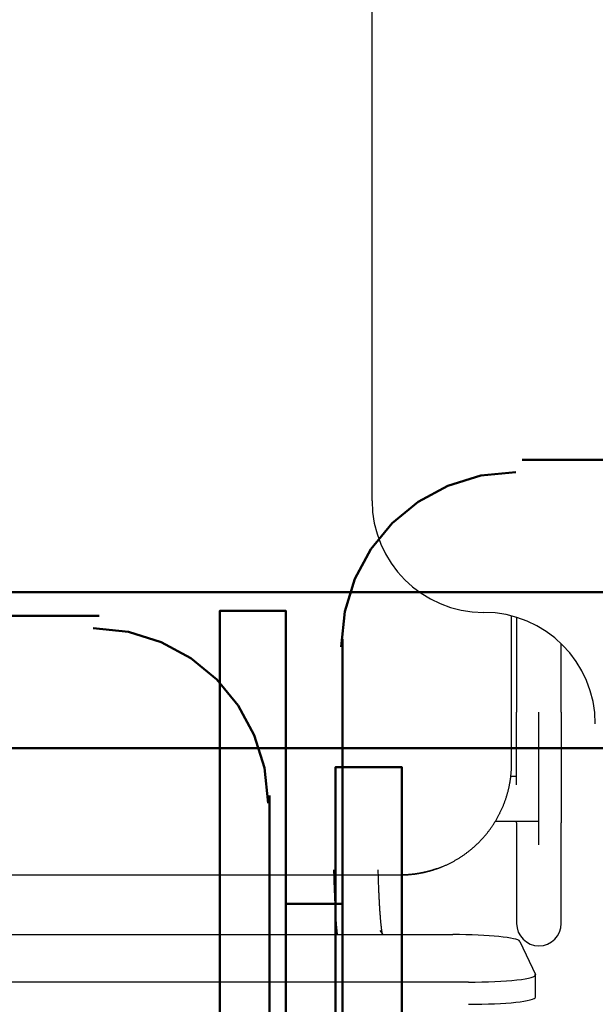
# Model space of a CAD drawing. Header units: metres. Extents: x -1 to 430, y -6 to 31.
# Tile 88 of 169: x 418.095 to 418.353, y 15.135 to 15.576. Entities that reach past the tile are written whole.
import ezdxf

# ---------------------------------------------------------------- set-up
doc = ezdxf.new("R2010")
doc.units = ezdxf.units.M
doc.linetypes.add('CONTINUA', pattern=[0])
for name, color, linetype, lineweight in [('P4 MOBLES', 7, 'CONTINUA', 25), ('P5 MOBLES', 7, 'CONTINUA', 25), ('PA MOBLES', 7, 'CONTINUA', 25)]:
    doc.layers.add(name, color=color, linetype=linetype, lineweight=lineweight)

# ---------------------------------------------------------------- blocks, each defined once
blk = doc.blocks.new('OBJETO_COMPLEJO_116')
at = {"layer": 'P4 MOBLES', "color": 202, "linetype": 'CONTINUA', "lineweight": 50, "transparency": 33554687}
for p, q in [((418.61215, 15.37872), (418.32006, 15.37872)), ((418.23963, 15.29829), (418.23963, 14.94694)), ((418.21423, 15.17977), (418.23963, 15.17977))]:
    blk.add_line(p, q, dxfattribs=at)
blk.add_lwpolyline([(419.16669, 16.11953), (417.76552, 16.11953), (417.76552, 15.31946), (419.16669, 15.31946), (419.16669, 16.11953)], close=True, dxfattribs=at)
for points in [[(418.23898, 15.29488), (418.24058, 15.31067), (418.24514, 15.32537), (418.25236, 15.33867), (418.26192, 15.35026), (418.27351, 15.35982), (418.28681, 15.36704), (418.30152, 15.37161), (418.3173, 15.3732)], [(418.21423, 15.04854), (418.1846, 15.04854), (418.1846, 15.31099), (418.21423, 15.31099), (418.21423, 14.92154), (418.25233, 14.92154)]]:
    blk.add_lwpolyline(points, dxfattribs=at)
blk = doc.blocks.new('OBJETO_COMPLEJO_169')
at = {"layer": 'P5 MOBLES', "color": 202, "linetype": 'CONTINUA', "lineweight": 50, "transparency": 33554687}
for p, q in [((418.13069, 15.30872), (417.8386, 15.30872)), ((418.20689, 14.87694), (418.20689, 15.22829))]:
    blk.add_line(p, q, dxfattribs=at)
blk.add_lwpolyline([(418.68524, 16.04953), (417.28406, 16.04953), (417.28406, 15.24946), (418.68524, 15.24946), (418.68524, 16.04953)], close=True, dxfattribs=at)
for points in [[(418.12794, 15.3032), (418.14373, 15.30161), (418.15843, 15.29704), (418.17173, 15.28982), (418.18332, 15.28026), (418.19288, 15.26867), (418.2001, 15.25537), (418.20467, 15.24067), (418.20626, 15.22488)], [(418.23652, 14.97854), (418.26615, 14.97854), (418.26615, 15.24099), (418.23652, 15.24099), (418.23652, 14.85154), (418.19419, 14.85154)]]:
    blk.add_lwpolyline(points, dxfattribs=at)

msp = doc.modelspace()

# ---------------------------------------------------------------- linework, layer by layer
at = {"layer": 'PA MOBLES', "color": 180, "transparency": 33554687}
for p, q in [((418.25283, 15.36033), (418.25283, 15.64033)), ((418.31534, 15.24267), (418.31534, 15.30874)), ((418.31756, 15.30811), (418.31756, 15.26569)), ((418.33756, 15.26569), (418.33756, 15.29629)), ((418.32756, 15.20612), (418.32756, 15.26569)), ((418.31756, 15.23681), (418.31499, 15.23681)), ((418.32756, 15.21681), (418.32756, 15.23681)), ((418.30813, 15.21681), (418.32756, 15.21681)), ((418.31756, 15.216), (418.31756, 15.17094)), ((418.33756, 15.17094), (418.33756, 15.216)), ((417.91976, 15.19268), (418.26591, 15.19268)), ((417.91976, 15.19268), (418.26591, 15.19268)), ((418.25777, 15.16597), (418.25642, 15.16775)), ((417.89608, 15.16597), (418.289, 15.16597)), ((418.31897, 15.16293), (418.32597, 15.14803)), ((418.326, 15.13792), (418.326, 15.14787)), ((418.296, 15.14467), (417.88908, 15.14467))]:
    msp.add_line(p, q, dxfattribs=at)
for points in [[(418.31756, 15.23313), (418.31756, 15.23317), (418.31756, 15.2332), (418.31756, 15.23324), (418.31756, 15.23327), (418.31756, 15.23331), (418.31756, 15.23334), (418.31756, 15.23338), (418.31756, 15.23341), (418.31756, 15.23345), (418.31756, 15.23349), (418.31756, 15.23352), (418.31756, 15.23356), (418.31756, 15.23359), (418.31756, 15.23363), (418.31756, 15.23366), (418.31756, 15.2337), (418.31756, 15.23373), (418.31756, 15.23377), (418.31756, 15.23381), (418.31756, 15.23384), (418.31756, 15.23388), (418.31756, 15.23391), (418.31756, 15.23395), (418.31756, 15.23398), (418.31756, 15.23402), (418.31756, 15.23406), (418.31756, 15.23409), (418.31756, 15.23413), (418.31756, 15.23416), (418.31756, 15.2342), (418.31756, 15.23464), (418.31756, 15.23509), (418.31756, 15.23554), (418.31756, 15.236), (418.31756, 15.23646), (418.31756, 15.23692), (418.31756, 15.23739), (418.31756, 15.23786), (418.31756, 15.23833), (418.31756, 15.23881), (418.31756, 15.23929), (418.31756, 15.23977), (418.31756, 15.24026), (418.31756, 15.24075), (418.31756, 15.24124), (418.31756, 15.24173), (418.31756, 15.24223), (418.31756, 15.24274), (418.31756, 15.24324), (418.31756, 15.24375), (418.31756, 15.24426), (418.31756, 15.24478), (418.31756, 15.24529), (418.31756, 15.24581), (418.31756, 15.24633), (418.31756, 15.24686), (418.31756, 15.24739), (418.31756, 15.24792), (418.31756, 15.24845), (418.31756, 15.24898), (418.31756, 15.24952), (418.31756, 15.25006), (418.31756, 15.2506), (418.31756, 15.25115), (418.31756, 15.25169), (418.31756, 15.25224), (418.31756, 15.25278), (418.31756, 15.25333), (418.31756, 15.25388), (418.31756, 15.25444), (418.31756, 15.25499), (418.31756, 15.25554), (418.31756, 15.2561), (418.31756, 15.25666), (418.31756, 15.25721), (418.31756, 15.25777), (418.31756, 15.25833), (418.31756, 15.2589), (418.31756, 15.25946), (418.31756, 15.26002), (418.31756, 15.26059), (418.31756, 15.26115), (418.31756, 15.26172), (418.31756, 15.26228), (418.31756, 15.26285), (418.31756, 15.26342), (418.31756, 15.26398), (418.31756, 15.26455), (418.31756, 15.26512), (418.31756, 15.26569)], [(418.33756, 15.26569), (418.33756, 15.26504), (418.33756, 15.26439), (418.33756, 15.26374), (418.33756, 15.26309), (418.33756, 15.26244), (418.33756, 15.26179), (418.33756, 15.26115), (418.33756, 15.2605), (418.33756, 15.25986), (418.33756, 15.25921), (418.33756, 15.25857), (418.33756, 15.25793), (418.33756, 15.25729), (418.33756, 15.25665), (418.33756, 15.25602), (418.33756, 15.25538), (418.33756, 15.25475), (418.33756, 15.25412), (418.33756, 15.25349), (418.33756, 15.25286), (418.33756, 15.25223), (418.33756, 15.25161), (418.33756, 15.25099), (418.33756, 15.25037), (418.33756, 15.24975), (418.33756, 15.24914), (418.33756, 15.24853), (418.33756, 15.24792), (418.33756, 15.24731), (418.33756, 15.24671), (418.33756, 15.24611), (418.33756, 15.24551), (418.33756, 15.24492), (418.33756, 15.24433), (418.33756, 15.24374), (418.33756, 15.24316), (418.33756, 15.24258), (418.33756, 15.24201), (418.33756, 15.24144), (418.33756, 15.24088), (418.33756, 15.24031), (418.33756, 15.23976), (418.33756, 15.23921), (418.33756, 15.23866), (418.33756, 15.23812), (418.33756, 15.23758), (418.33756, 15.23704), (418.33756, 15.23652), (418.33756, 15.23599), (418.33756, 15.23547), (418.33756, 15.23496), (418.33756, 15.23445), (418.33756, 15.23395), (418.33756, 15.23345), (418.33756, 15.23295), (418.33756, 15.23247), (418.33756, 15.23198), (418.33756, 15.23151), (418.33756, 15.23103), (418.33756, 15.23057), (418.33756, 15.23016), (418.33756, 15.22977), (418.33756, 15.22937), (418.33756, 15.22899), (418.33756, 15.2286), (418.33756, 15.22822), (418.33756, 15.22785), (418.33756, 15.22748), (418.33756, 15.22712), (418.33756, 15.22676), (418.33756, 15.22641), (418.33756, 15.22606), (418.33756, 15.22571), (418.33756, 15.22538), (418.33756, 15.22504), (418.33756, 15.22472), (418.33756, 15.22439), (418.33756, 15.22408), (418.33756, 15.22376), (418.33756, 15.22346), (418.33756, 15.22316), (418.33756, 15.22286), (418.33756, 15.22257), (418.33756, 15.22229), (418.33756, 15.22201), (418.33756, 15.22173), (418.33756, 15.22147), (418.33756, 15.2212), (418.33756, 15.22095), (418.33756, 15.2207), (418.33756, 15.22045), (418.33756, 15.22021), (418.33756, 15.21998), (418.33756, 15.21975), (418.33756, 15.21953), (418.33756, 15.21931), (418.33756, 15.21911), (418.33756, 15.2189), (418.33756, 15.2187), (418.33756, 15.21851), (418.33756, 15.21833), (418.33756, 15.21815), (418.33756, 15.21798), (418.33756, 15.21781), (418.33756, 15.21765), (418.33756, 15.2175), (418.33756, 15.21735), (418.33756, 15.21721), (418.33756, 15.21707), (418.33756, 15.21694), (418.33756, 15.21682), (418.33756, 15.2167), (418.33756, 15.21659), (418.33756, 15.21649), (418.33756, 15.21639), (418.33756, 15.2163), (418.33756, 15.21621), (418.33756, 15.21613), (418.33756, 15.21606), (418.33756, 15.216)], [(418.2817, 15.19543), (418.28179, 15.19546), (418.28189, 15.19549), (418.28198, 15.19552), (418.28207, 15.19556), (418.28216, 15.19559), (418.28226, 15.19562), (418.28235, 15.19566), (418.28244, 15.19569), (418.28253, 15.19572), (418.28263, 15.19576), (418.28272, 15.19579), (418.28281, 15.19583), (418.2829, 15.19586), (418.283, 15.1959), (418.28309, 15.19593), (418.28318, 15.19597), (418.28327, 15.196), (418.28336, 15.19604), (418.28346, 15.19607), (418.28355, 15.19611), (418.28364, 15.19614), (418.28373, 15.19618), (418.28382, 15.19622), (418.28391, 15.19625), (418.28401, 15.19629), (418.2841, 15.19633), (418.28419, 15.19636), (418.28428, 15.1964), (418.28437, 15.19644), (418.28446, 15.19648), (418.28477, 15.1966), (418.28508, 15.19674), (418.28538, 15.19687), (418.28569, 15.197), (418.28599, 15.19714), (418.28629, 15.19728), (418.28659, 15.19742), (418.2869, 15.19756), (418.2872, 15.19771), (418.28749, 15.19785), (418.28779, 15.198), (418.28809, 15.19815), (418.28838, 15.1983), (418.28868, 15.19846), (418.28897, 15.19861), (418.28926, 15.19877), (418.28955, 15.19893), (418.28984, 15.19909), (418.29013, 15.19926), (418.29042, 15.19942), (418.2907, 15.19959), (418.29099, 15.19976), (418.29127, 15.19993), (418.29155, 15.2001), (418.29184, 15.20027), (418.29211, 15.20045), (418.29239, 15.20063), (418.29267, 15.20081), (418.29294, 15.20099), (418.29322, 15.20117), (418.29349, 15.20135), (418.29376, 15.20154), (418.29403, 15.20173), (418.2943, 15.20191), (418.29456, 15.2021), (418.29483, 15.2023), (418.29509, 15.20249), (418.29535, 15.20268), (418.29561, 15.20288), (418.29587, 15.20308), (418.29612, 15.20328), (418.29638, 15.20348), (418.29663, 15.20368), (418.29688, 15.20388), (418.29713, 15.20409), (418.29738, 15.20429), (418.29763, 15.2045), (418.29787, 15.20471), (418.29811, 15.20492), (418.29835, 15.20513), (418.29859, 15.20534), (418.29883, 15.20555), (418.29907, 15.20577), (418.2993, 15.20598), (418.29953, 15.2062), (418.29976, 15.20641), (418.29999, 15.20663), (418.30022, 15.20685), (418.30044, 15.20707), (418.30066, 15.20729), (418.30089, 15.20751), (418.30111, 15.20774), (418.30133, 15.20797), (418.30155, 15.2082), (418.30177, 15.20843), (418.30198, 15.20866), (418.3022, 15.20889), (418.30241, 15.20913), (418.30263, 15.20937), (418.30284, 15.20961), (418.30305, 15.20985), (418.30326, 15.21009), (418.30347, 15.21034), (418.30368, 15.21058), (418.30389, 15.21083), (418.30409, 15.21108), (418.30429, 15.21133), (418.3045, 15.21159), (418.3047, 15.21184), (418.3049, 15.2121), (418.3051, 15.21236), (418.30529, 15.21262), (418.30549, 15.21288), (418.30568, 15.21314), (418.30588, 15.21341), (418.30607, 15.21367), (418.30626, 15.21394), (418.30645, 15.21421), (418.30663, 15.21448), (418.30682, 15.21476), (418.307, 15.21503), (418.30718, 15.2153), (418.30736, 15.21558), (418.30754, 15.21586), (418.30771, 15.21614), (418.30789, 15.21642), (418.30806, 15.2167), (418.30823, 15.21699), (418.3084, 15.21727), (418.30857, 15.21756), (418.30874, 15.21785), (418.3089, 15.21813), (418.30906, 15.21843), (418.30922, 15.21872), (418.30938, 15.21901), (418.30954, 15.2193), (418.30969, 15.2196), (418.30984, 15.21989), (418.31, 15.22019), (418.31014, 15.22049), (418.31029, 15.22079), (418.31044, 15.22109), (418.31058, 15.22139), (418.31072, 15.22169), (418.31086, 15.22199), (418.311, 15.2223), (418.31113, 15.2226), (418.31126, 15.22291), (418.3114, 15.22322), (418.31152, 15.22352), (418.31165, 15.22383), (418.31178, 15.22414), (418.3119, 15.22445), (418.31202, 15.22476), (418.31214, 15.22508), (418.31225, 15.22539), (418.31237, 15.2257), (418.31248, 15.22602), (418.31259, 15.22633), (418.3127, 15.22665), (418.3128, 15.22696), (418.31291, 15.22728), (418.31301, 15.2276), (418.31311, 15.22791), (418.3132, 15.22823), (418.3133, 15.22855), (418.31339, 15.22887), (418.31348, 15.22919), (418.31357, 15.22951), (418.31366, 15.22983), (418.31374, 15.23015), (418.31382, 15.23047), (418.3139, 15.23079), (418.31398, 15.23112), (418.31406, 15.23144), (418.31413, 15.23176), (418.3142, 15.23208), (418.31427, 15.23241), (418.31434, 15.23273), (418.3144, 15.23305), (418.31446, 15.23337), (418.31452, 15.2337), (418.31458, 15.23402), (418.31464, 15.23434), (418.31469, 15.23467), (418.31474, 15.23499), (418.31479, 15.23531), (418.31484, 15.23564), (418.31488, 15.23596), (418.31493, 15.23628), (418.31497, 15.23661), (418.315, 15.23693), (418.31504, 15.23725), (418.31507, 15.23757), (418.31511, 15.2379), (418.31514, 15.23822), (418.31516, 15.23854), (418.31519, 15.23886), (418.31521, 15.23918), (418.31523, 15.2395), (418.31525, 15.23982), (418.31527, 15.24014), (418.31529, 15.24046), (418.3153, 15.24078), (418.31531, 15.24109), (418.31532, 15.24141), (418.31533, 15.24173), (418.31533, 15.24204), (418.31534, 15.24236), (418.31534, 15.24267)], [(418.31756, 15.216), (418.31756, 15.21601), (418.31756, 15.21603), (418.31756, 15.21605), (418.31756, 15.21607), (418.31756, 15.2161), (418.31756, 15.21612), (418.31756, 15.21614), (418.31756, 15.21616), (418.31756, 15.21619), (418.31756, 15.21621), (418.31756, 15.21623), (418.31756, 15.21626), (418.31756, 15.21629), (418.31756, 15.21631), (418.31756, 15.21634), (418.31756, 15.21637), (418.31756, 15.21639), (418.31756, 15.21642), (418.31756, 15.21645), (418.31756, 15.21648), (418.31756, 15.21651), (418.31756, 15.21654), (418.31756, 15.21657), (418.31756, 15.2166), (418.31756, 15.21664), (418.31756, 15.21667), (418.31756, 15.2167), (418.31756, 15.21674), (418.31756, 15.21677), (418.31756, 15.21681)], [(418.23561, 15.19493), (418.23561, 15.19483), (418.23561, 15.19473), (418.23561, 15.19463), (418.23562, 15.19453), (418.23562, 15.19444), (418.23562, 15.19434), (418.23562, 15.19424), (418.23563, 15.19414), (418.23563, 15.19405), (418.23563, 15.19395), (418.23563, 15.19385), (418.23563, 15.19375), (418.23564, 15.19366), (418.23564, 15.19356), (418.23564, 15.19346), (418.23564, 15.19336), (418.23565, 15.19327), (418.23565, 15.19317), (418.23565, 15.19307), (418.23565, 15.19298), (418.23566, 15.19288), (418.23566, 15.19278), (418.23566, 15.19268), (418.23566, 15.19259), (418.23567, 15.19249), (418.23567, 15.19239), (418.23567, 15.1923), (418.23568, 15.1922), (418.23568, 15.19211), (418.23568, 15.19201), (418.2357, 15.19139), (418.23572, 15.19077), (418.23573, 15.19015), (418.23575, 15.18954), (418.23577, 15.18894), (418.23579, 15.18834), (418.23581, 15.18774), (418.23584, 15.18714), (418.23586, 15.18655), (418.23588, 15.18597), (418.2359, 15.18539), (418.23593, 15.18481), (418.23595, 15.18424), (418.23597, 15.18367), (418.236, 15.18311), (418.23602, 15.18255), (418.23605, 15.182), (418.23608, 15.18145), (418.2361, 15.18091), (418.23613, 15.18037), (418.23616, 15.17984), (418.23619, 15.17931), (418.23622, 15.17879), (418.23624, 15.17827), (418.23627, 15.17775), (418.2363, 15.17725), (418.23634, 15.17674), (418.23637, 15.17625), (418.2364, 15.17575), (418.23643, 15.17527), (418.23646, 15.17487), (418.23649, 15.17447), (418.23651, 15.17409), (418.23654, 15.17371), (418.23657, 15.17334), (418.23659, 15.17297), (418.23662, 15.17262), (418.23664, 15.17226), (418.23667, 15.17192), (418.2367, 15.17158), (418.23672, 15.17125), (418.23675, 15.17092), (418.23678, 15.1706), (418.2368, 15.17028), (418.23683, 15.16997), (418.23685, 15.16967), (418.23688, 15.16937), (418.23691, 15.16908), (418.23693, 15.16879), (418.23696, 15.16851), (418.23699, 15.16824), (418.23701, 15.16797), (418.23704, 15.1677), (418.23707, 15.16744), (418.23709, 15.16719), (418.23712, 15.16694), (418.23715, 15.16669), (418.23718, 15.16645), (418.2372, 15.16621), (418.23723, 15.16598)], [(418.25743, 15.16642), (418.25742, 15.16647), (418.25741, 15.16653), (418.2574, 15.16659), (418.25739, 15.16665), (418.25738, 15.16671), (418.25737, 15.16678), (418.25736, 15.16684), (418.25735, 15.16691), (418.25733, 15.16698), (418.25732, 15.16705), (418.25731, 15.16712), (418.2573, 15.1672), (418.25729, 15.16728), (418.25728, 15.16736), (418.25726, 15.16744), (418.25725, 15.16752), (418.25724, 15.1676), (418.25723, 15.16769), (418.25722, 15.16778), (418.2572, 15.16787), (418.25719, 15.16796), (418.25718, 15.16806), (418.25716, 15.16815), (418.25715, 15.16825), (418.25714, 15.16835), (418.25713, 15.16845), (418.25711, 15.16856), (418.2571, 15.16866), (418.25709, 15.16877), (418.25707, 15.16888), (418.25705, 15.16909), (418.25702, 15.16931), (418.257, 15.16954), (418.25697, 15.16977), (418.25694, 15.17001), (418.25692, 15.17026), (418.25689, 15.17051), (418.25686, 15.17077), (418.25684, 15.17104), (418.25681, 15.17131), (418.25679, 15.17159), (418.25676, 15.17187), (418.25673, 15.17217), (418.25671, 15.17247), (418.25668, 15.17277), (418.25665, 15.17309), (418.25663, 15.1734), (418.2566, 15.17373), (418.25657, 15.17406), (418.25655, 15.1744), (418.25652, 15.17475), (418.25649, 15.1751), (418.25647, 15.17547), (418.25644, 15.17583), (418.25641, 15.17621), (418.25639, 15.17659), (418.25636, 15.17697), (418.25634, 15.17737), (418.25631, 15.17777), (418.25629, 15.17818), (418.25626, 15.17862), (418.25623, 15.17907), (418.25621, 15.17952), (418.25618, 15.17998), (418.25615, 15.18045), (418.25613, 15.18092), (418.2561, 15.18139), (418.25608, 15.18187), (418.25606, 15.18235), (418.25603, 15.18284), (418.25601, 15.18333), (418.25599, 15.18383), (418.25596, 15.18433), (418.25594, 15.18483), (418.25592, 15.18534), (418.2559, 15.18586), (418.25588, 15.18638), (418.25586, 15.1869), (418.25584, 15.18742), (418.25582, 15.18795), (418.2558, 15.18849), (418.25578, 15.18903), (418.25576, 15.18957), (418.25575, 15.19011), (418.25573, 15.19066), (418.25571, 15.19121), (418.2557, 15.19177), (418.25568, 15.19233), (418.25566, 15.19289), (418.25565, 15.19345), (418.25565, 15.1935), (418.25565, 15.19355), (418.25564, 15.1936), (418.25564, 15.19365), (418.25564, 15.1937), (418.25564, 15.19375), (418.25564, 15.1938), (418.25564, 15.19385), (418.25564, 15.19389), (418.25564, 15.19394), (418.25563, 15.19399), (418.25563, 15.19404), (418.25563, 15.19409), (418.25563, 15.19414), (418.25563, 15.19419), (418.25563, 15.19424), (418.25563, 15.19429), (418.25563, 15.19434), (418.25563, 15.19438), (418.25562, 15.19443), (418.25562, 15.19448), (418.25562, 15.19453), (418.25562, 15.19458), (418.25562, 15.19463), (418.25562, 15.19468), (418.25562, 15.19473), (418.25562, 15.19478), (418.25561, 15.19483), (418.25561, 15.19488), (418.25561, 15.19493)], [(418.28018, 15.19493), (418.28002, 15.19488), (418.27986, 15.19483), (418.2797, 15.19478), (418.27954, 15.19473), (418.27937, 15.19468), (418.27921, 15.19464), (418.27905, 15.19459), (418.27889, 15.19454), (418.27872, 15.1945), (418.27856, 15.19445), (418.27839, 15.19441), (418.27823, 15.19436), (418.27806, 15.19432), (418.2779, 15.19428), (418.27773, 15.19423), (418.27757, 15.19419), (418.2774, 15.19415), (418.27723, 15.19411), (418.27706, 15.19407), (418.2769, 15.19403), (418.27673, 15.19399), (418.27656, 15.19395), (418.27639, 15.19391), (418.27622, 15.19387), (418.27606, 15.19384), (418.27589, 15.1938), (418.27572, 15.19376), (418.27555, 15.19373), (418.27538, 15.19369), (418.27521, 15.19366), (418.27498, 15.19361), (418.27474, 15.19357), (418.27451, 15.19352), (418.27427, 15.19348), (418.27404, 15.19344), (418.27381, 15.1934), (418.27357, 15.19336), (418.27334, 15.19332), (418.27311, 15.19328), (418.27288, 15.19325), (418.27264, 15.19321), (418.27241, 15.19318), (418.27218, 15.19315), (418.27195, 15.19311), (418.27172, 15.19308), (418.27149, 15.19306), (418.27126, 15.19303), (418.27103, 15.193), (418.2708, 15.19297), (418.27058, 15.19295), (418.27035, 15.19293), (418.27012, 15.1929), (418.2699, 15.19288), (418.26968, 15.19286), (418.26945, 15.19284), (418.26923, 15.19283), (418.26901, 15.19281), (418.2688, 15.19279), (418.26858, 15.19278), (418.26836, 15.19277), (418.2683, 15.19276), (418.26823, 15.19276), (418.26817, 15.19275), (418.2681, 15.19275), (418.26803, 15.19275), (418.26797, 15.19274), (418.2679, 15.19274), (418.26783, 15.19274), (418.26776, 15.19273), (418.26769, 15.19273), (418.26762, 15.19273), (418.26755, 15.19272), (418.26748, 15.19272), (418.26741, 15.19272), (418.26734, 15.19271), (418.26727, 15.19271), (418.2672, 15.19271), (418.26714, 15.19271), (418.26707, 15.1927), (418.267, 15.1927), (418.26693, 15.1927), (418.26686, 15.1927), (418.26679, 15.1927), (418.26672, 15.19269), (418.26666, 15.19269), (418.26659, 15.19269), (418.26652, 15.19269), (418.26646, 15.19269), (418.2664, 15.19268), (418.26633, 15.19268), (418.26633, 15.19268), (418.26632, 15.19268), (418.26631, 15.19268), (418.26631, 15.19268), (418.2663, 15.19268), (418.2663, 15.19268), (418.26629, 15.19268), (418.26628, 15.19268), (418.26628, 15.19268), (418.26627, 15.19268), (418.26627, 15.19268), (418.26626, 15.19268), (418.26625, 15.19268), (418.26625, 15.19268), (418.26624, 15.19268), (418.26623, 15.19268), (418.26623, 15.19268), (418.26622, 15.19268), (418.26622, 15.19268), (418.26621, 15.19268), (418.2662, 15.19268), (418.2662, 15.19268), (418.26619, 15.19268), (418.26618, 15.19268), (418.26618, 15.19268), (418.26617, 15.19268), (418.26617, 15.19268), (418.26616, 15.19268), (418.26615, 15.19268), (418.26615, 15.19268), (418.26614, 15.19268), (418.26613, 15.19268), (418.26613, 15.19268), (418.26612, 15.19268), (418.26611, 15.19268), (418.26611, 15.19268), (418.2661, 15.19268), (418.2661, 15.19268), (418.26609, 15.19268), (418.26608, 15.19268), (418.26608, 15.19268), (418.26607, 15.19268), (418.26607, 15.19268), (418.26606, 15.19268), (418.26605, 15.19268), (418.26605, 15.19268), (418.26604, 15.19268), (418.26604, 15.19268), (418.26603, 15.19268), (418.26602, 15.19268), (418.26602, 15.19268), (418.26601, 15.19268), (418.26601, 15.19268), (418.266, 15.19268), (418.26599, 15.19268), (418.26599, 15.19268), (418.26598, 15.19268), (418.26598, 15.19268), (418.26597, 15.19268), (418.26597, 15.19268), (418.26597, 15.19268), (418.26596, 15.19268), (418.26596, 15.19268), (418.26596, 15.19268), (418.26596, 15.19268), (418.26596, 15.19268), (418.26596, 15.19268), (418.26595, 15.19268), (418.26595, 15.19268), (418.26595, 15.19268), (418.26595, 15.19268), (418.26595, 15.19268), (418.26595, 15.19268), (418.26594, 15.19268), (418.26594, 15.19268), (418.26594, 15.19268), (418.26594, 15.19268), (418.26594, 15.19268), (418.26594, 15.19268), (418.26593, 15.19268), (418.26593, 15.19268), (418.26593, 15.19268), (418.26593, 15.19268), (418.26593, 15.19268), (418.26593, 15.19268), (418.26593, 15.19268), (418.26593, 15.19268), (418.26592, 15.19268), (418.26592, 15.19268), (418.26591, 15.19268)], [(418.26592, 15.19268), (418.26592, 15.19268), (418.26592, 15.19268), (418.26593, 15.19268), (418.26593, 15.19268), (418.26593, 15.19268), (418.26593, 15.19268), (418.26593, 15.19268), (418.26593, 15.19268), (418.26593, 15.19268), (418.26593, 15.19268), (418.26594, 15.19268), (418.26594, 15.19268), (418.26594, 15.19268), (418.26594, 15.19268), (418.26594, 15.19268), (418.26594, 15.19268), (418.26595, 15.19268), (418.26595, 15.19268), (418.26595, 15.19268), (418.26595, 15.19268), (418.26595, 15.19268), (418.26595, 15.19268), (418.26596, 15.19268), (418.26596, 15.19268), (418.26596, 15.19268), (418.26596, 15.19268), (418.26596, 15.19268), (418.26596, 15.19268), (418.26597, 15.19268), (418.26597, 15.19268), (418.26597, 15.19268), (418.26598, 15.19268), (418.26598, 15.19268), (418.26599, 15.19268), (418.26599, 15.19268), (418.266, 15.19268), (418.26601, 15.19268), (418.26601, 15.19268), (418.26602, 15.19268), (418.26602, 15.19268), (418.26603, 15.19268), (418.26604, 15.19268), (418.26604, 15.19268), (418.26605, 15.19268), (418.26605, 15.19268), (418.26606, 15.19268), (418.26607, 15.19268), (418.26607, 15.19268), (418.26608, 15.19268), (418.26608, 15.19268), (418.26609, 15.19268), (418.2661, 15.19268), (418.2661, 15.19268), (418.26611, 15.19268), (418.26611, 15.19268), (418.26612, 15.19268), (418.26613, 15.19268), (418.26613, 15.19268), (418.26614, 15.19268), (418.26615, 15.19268), (418.26615, 15.19268), (418.26616, 15.19268), (418.26617, 15.19268), (418.26617, 15.19268), (418.26618, 15.19268), (418.26618, 15.19268), (418.26619, 15.19268), (418.2662, 15.19268), (418.2662, 15.19268), (418.26621, 15.19268), (418.26622, 15.19268), (418.26622, 15.19268), (418.26623, 15.19268), (418.26623, 15.19268), (418.26624, 15.19268), (418.26625, 15.19268), (418.26625, 15.19268), (418.26626, 15.19268), (418.26627, 15.19268), (418.26627, 15.19268), (418.26628, 15.19268), (418.26628, 15.19268), (418.26629, 15.19268), (418.2663, 15.19268), (418.2663, 15.19268), (418.26631, 15.19268), (418.26631, 15.19268), (418.26632, 15.19268), (418.26633, 15.19268), (418.26633, 15.19268), (418.2664, 15.19268), (418.26646, 15.19269), (418.26652, 15.19269), (418.26659, 15.19269), (418.26666, 15.19269), (418.26672, 15.19269), (418.26679, 15.1927), (418.26686, 15.1927), (418.26693, 15.1927), (418.267, 15.1927), (418.26707, 15.1927), (418.26714, 15.19271), (418.2672, 15.19271), (418.26727, 15.19271), (418.26734, 15.19271), (418.26741, 15.19272), (418.26748, 15.19272), (418.26755, 15.19272), (418.26762, 15.19273), (418.26769, 15.19273), (418.26776, 15.19273), (418.26783, 15.19274), (418.2679, 15.19274), (418.26797, 15.19274), (418.26803, 15.19275), (418.2681, 15.19275), (418.26817, 15.19275), (418.26823, 15.19276), (418.2683, 15.19276), (418.26836, 15.19277), (418.26858, 15.19278), (418.2688, 15.19279), (418.26901, 15.19281), (418.26923, 15.19283), (418.26945, 15.19284), (418.26968, 15.19286), (418.2699, 15.19288), (418.27012, 15.1929), (418.27035, 15.19293), (418.27058, 15.19295), (418.2708, 15.19297), (418.27103, 15.193), (418.27126, 15.19303), (418.27149, 15.19306), (418.27172, 15.19308), (418.27195, 15.19311), (418.27218, 15.19315), (418.27241, 15.19318), (418.27264, 15.19321), (418.27288, 15.19325), (418.27311, 15.19328), (418.27334, 15.19332), (418.27357, 15.19336), (418.27381, 15.1934), (418.27404, 15.19344), (418.27427, 15.19348), (418.27451, 15.19352), (418.27474, 15.19357), (418.27498, 15.19361), (418.27521, 15.19366), (418.27543, 15.1937), (418.27566, 15.19375), (418.27588, 15.1938), (418.27611, 15.19385), (418.27633, 15.1939), (418.27655, 15.19395), (418.27678, 15.194), (418.277, 15.19405), (418.27722, 15.19411), (418.27744, 15.19416), (418.27766, 15.19422), (418.27788, 15.19427), (418.2781, 15.19433), (418.27832, 15.19439), (418.27854, 15.19445), (418.27876, 15.19451), (418.27897, 15.19457), (418.27919, 15.19463), (418.2794, 15.19469), (418.27962, 15.19476), (418.27983, 15.19482), (418.28004, 15.19489), (418.28025, 15.19495), (418.28046, 15.19502), (418.28067, 15.19508), (418.28088, 15.19515), (418.28109, 15.19522), (418.28129, 15.19529), (418.2815, 15.19536), (418.2817, 15.19543)], [(418.2817, 15.19543), (418.28165, 15.19541), (418.2816, 15.19539), (418.28155, 15.19537), (418.2815, 15.19536), (418.28145, 15.19534), (418.2814, 15.19532), (418.28134, 15.19531), (418.28129, 15.19529), (418.28124, 15.19527), (418.28119, 15.19525), (418.28114, 15.19524), (418.28109, 15.19522), (418.28104, 15.1952), (418.28099, 15.19519), (418.28094, 15.19517), (418.28089, 15.19515), (418.28084, 15.19514), (418.28079, 15.19512), (418.28074, 15.1951), (418.28069, 15.19509), (418.28063, 15.19507), (418.28058, 15.19506), (418.28053, 15.19504), (418.28048, 15.19502), (418.28043, 15.19501), (418.28038, 15.19499), (418.28033, 15.19497), (418.28028, 15.19496), (418.28023, 15.19494), (418.28018, 15.19493)]]:
    msp.add_lwpolyline(points, dxfattribs=at)
for centre, radius, start, end in [((418.30283, 15.36033), 0.05, 180, 270), ((418.30283, 15.26033), 0.05, 0, 90), ((418.32756, 15.17094), 0.01, 180, 270), ((418.32756, 15.17094), 0.01, 270, 0)]:
    msp.add_arc(centre, radius, start, end, dxfattribs=at)
for centre, start_param, end_param in [((418.289, 15.16277), 0.049958, 1.570796), ((418.296, 15.14787), 4.712389, 6.333144), ((418.296, 15.13792), 4.712389, 6.283185)]:
    msp.add_ellipse(centre, major_axis=(0.03, 0), ratio=0.106466, start_param=start_param, end_param=end_param, dxfattribs=at)

# ---------------------------------------------------------------- block references
at = {"layer": 'P4 MOBLES', "color": 202, "linetype": 'CONTINUA', "lineweight": 50, "transparency": 33554687}
msp.add_blockref('OBJETO_COMPLEJO_116', (0, 0), dxfattribs=at)
at = {"layer": 'P5 MOBLES', "color": 202, "linetype": 'CONTINUA', "lineweight": 50, "transparency": 33554687}
msp.add_blockref('OBJETO_COMPLEJO_169', (0, 0), dxfattribs=at)

doc.saveas('drawing.dxf')
